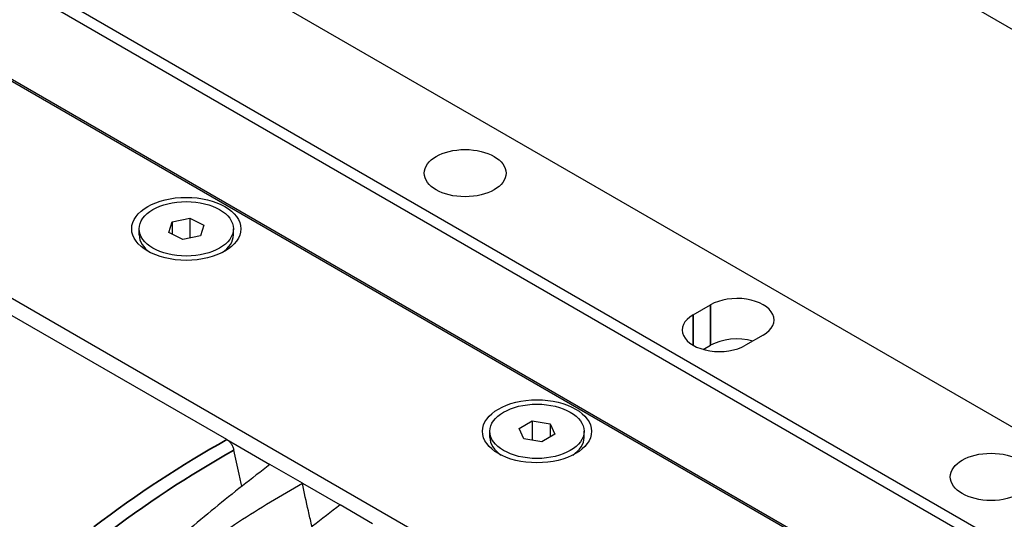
# Model space of a CAD drawing. Header units: millimetres. Extents: x 399 to 6076, y -1991 to 1602.
# Tile 14 of 256: x 2098 to 2138, y 753 to 773. Entities that reach past the tile are written whole.
import ezdxf

# ---------------------------------------------------------------- set-up
doc = ezdxf.new("R2010")
doc.units = ezdxf.units.MM
doc.layers.add('可見 (ISO)', color=7, linetype='Continuous', lineweight=25)
doc.layers.add('窄部可見 (ISO)', color=7, linetype='Continuous', lineweight=35)

msp = doc.modelspace()

# ---------------------------------------------------------------- linework, layer by layer
at = {"layer": '可見 (ISO)'}
for p, q in [((2167.982, 755.22), (2117.07, 784.614)), ((2153.873, 747.319), (2102.961, 776.713)), ((2149.63, 744.87), (2098.718, 774.264)), ((2149.418, 744.502), (2098.506, 773.896)), ((2146.059, 742.563), (2095.148, 771.957)), ((2145.281, 742.931), (2095.784, 771.508)), ((2090.339, 765.915), (2135.594, 739.787)), ((2104.055, 764.304), (2104.197, 764.729)), ((2104.197, 764.729), (2104.906, 764.871)), ((2104.197, 764.729), (2104.197, 764.232)), ((2104.906, 764.871), (2104.906, 764.077)), ((2104.906, 764.871), (2105.474, 764.587)), ((2102.864, 764.2), (2102.864, 764.445)), ((2105.474, 764.587), (2105.331, 764.161)), ((2106.664, 764.2), (2106.664, 764.445)), ((2104.622, 764.02), (2104.055, 764.304)), ((2105.331, 764.161), (2104.622, 764.02)), ((2125.2, 760.975), (2125.907, 761.383)), ((2106.405, 755.945), (2097.749, 760.943)), ((2128.028, 760.159), (2127.321, 759.75)), ((2125.614, 759.581), (2125.907, 759.75)), ((2118.181, 756.392), (2118.712, 756.699)), ((2118.376, 755.974), (2118.181, 756.392)), ((2118.712, 756.699), (2119.437, 756.587)), ((2118.712, 756.699), (2118.712, 755.922)), ((2119.437, 756.587), (2119.437, 756.056)), ((2119.437, 756.587), (2119.631, 756.168)), ((2117.006, 756.035), (2117.006, 756.28)), ((2119.101, 755.862), (2118.376, 755.974)), ((2119.631, 756.168), (2119.101, 755.862)), ((2120.806, 756.035), (2120.806, 756.28)), ((2106.405, 755.945), (2108.139, 754.944)), ((2109.451, 754.187), (2108.139, 754.944)), ((2103.611, 754.252), (2103.611, 754.252)), ((2109.451, 754.187), (2110.967, 753.311)), ((2112.279, 752.554), (2110.967, 753.311)), ((2102.001, 753.14), (2102.001, 753.14))]:
    msp.add_line(p, q, dxfattribs=at)
for centre, major_axis in [((2116.007, 766.691), (-1.65, 0)), ((2104.764, 764.445), (-2.2, 0)), ((2104.764, 764.445), (-1.9, 0)), ((2118.906, 756.28), (-2.2, 0)), ((2118.906, 756.28), (-1.9, 0)), ((2137.22, 754.443), (-1.65, 0))]:
    msp.add_ellipse(centre, major_axis=major_axis, ratio=0.57735, dxfattribs=at)
for centre, major_axis, start_param, end_param in [((2104.764, 764.2), (-1.9, 0), 0, 0.709273), ((2104.764, 764.2), (1.9, 0), 5.573912, 6.283185), ((2126.967, 760.771), (1.5, 0), 5.497787, 8.63938), ((2126.26, 760.363), (-1.5, 0), 5.497787, 8.63938), ((2126.967, 759.138), (1.5, 0), 1.125235, 2.356194), ((2118.906, 756.035), (-1.9, 0), 0, 0.709273), ((2118.906, 756.035), (1.9, 0), 5.573912, 6.283185), ((2104.355, 753.006), (1.25, -2.165), 2.216752, 2.216776)]:
    msp.add_ellipse(centre, major_axis=major_axis, ratio=0.57735, start_param=start_param, end_param=end_param, dxfattribs=at)
for points, knots in [([(2106.405, 755.945), (2106.437, 755.927), (2106.468, 755.903), (2106.527, 755.845), (2106.555, 755.811), (2106.604, 755.736), (2106.626, 755.694), (2106.66, 755.609), (2106.673, 755.566), (2106.682, 755.522)], [0.00000001, 0.00000001, 0.00000001, 0.00000001, 0.01347717, 0.01347717, 0.02746432, 0.02746432, 0.0414418, 0.0414418, 0.05499345, 0.05499345, 0.05499345, 0.05499345]), ([(2107.009, 754.068), (2106.973, 754.215), (2106.933, 754.382), (2106.819, 754.876), (2106.748, 755.199), (2106.682, 755.522)], [0.02272432, 0.02272432, 0.02272432, 0.02272432, 0.0373403, 0.0373403, 0.06476276, 0.06476276, 0.06476276, 0.06476276]), ([(2108.139, 754.944), (2107.402, 754.384), (2106.658, 753.797), (2105.16, 752.572), (2104.407, 751.935), (2103.651, 751.273)], [0.000001, 0.000001, 0.000001, 0.000001, 0.3426564, 0.3426564, 0.6852179, 0.6852179, 0.6852179, 0.6852179]), ([(2104.359, 750.865), (2105.185, 751.486), (2106.023, 752.074), (2107.721, 753.183), (2108.581, 753.703), (2109.451, 754.187)], [0.000001, 0.000001, 0.000001, 0.000001, 0.3426188, 0.3426188, 0.6852542, 0.6852542, 0.6852542, 0.6852542]), ([(2109.837, 752.435), (2109.831, 752.461), (2109.825, 752.486), (2109.774, 752.697), (2109.73, 752.883), (2109.603, 753.441), (2109.524, 753.814), (2109.451, 754.187)], [0.00994703, 0.00994703, 0.00994703, 0.00994703, 0.01151589, 0.01151589, 0.02303401, 0.02303401, 0.04608415, 0.04608415, 0.04608415, 0.04608415]), ([(2110.967, 753.311), (2110.23, 752.751), (2109.486, 752.164), (2107.988, 750.939), (2107.235, 750.302), (2106.48, 749.64)], [0.000001, 0.000001, 0.000001, 0.000001, 0.3426564, 0.3426564, 0.6852179, 0.6852179, 0.6852179, 0.6852179])]:
    msp.add_open_spline(points, degree=3, knots=knots, dxfattribs=at)
at = {"layer": '窄部可見 (ISO)'}
for p, q in [((2125.907, 759.75), (2125.907, 761.383)), ((2125.2, 759.75), (2125.2, 760.975))]:
    msp.add_line(p, q, dxfattribs=at)
for points in [[(2101.039, 752.427), (2102.777, 753.749), (2104.568, 754.928), (2106.405, 755.945)], [(2106.682, 755.522), (2104.87, 754.508), (2103.102, 753.337), (2101.386, 752.027)]]:
    msp.add_open_spline(points, degree=3, dxfattribs=at)

doc.saveas('drawing.dxf')
